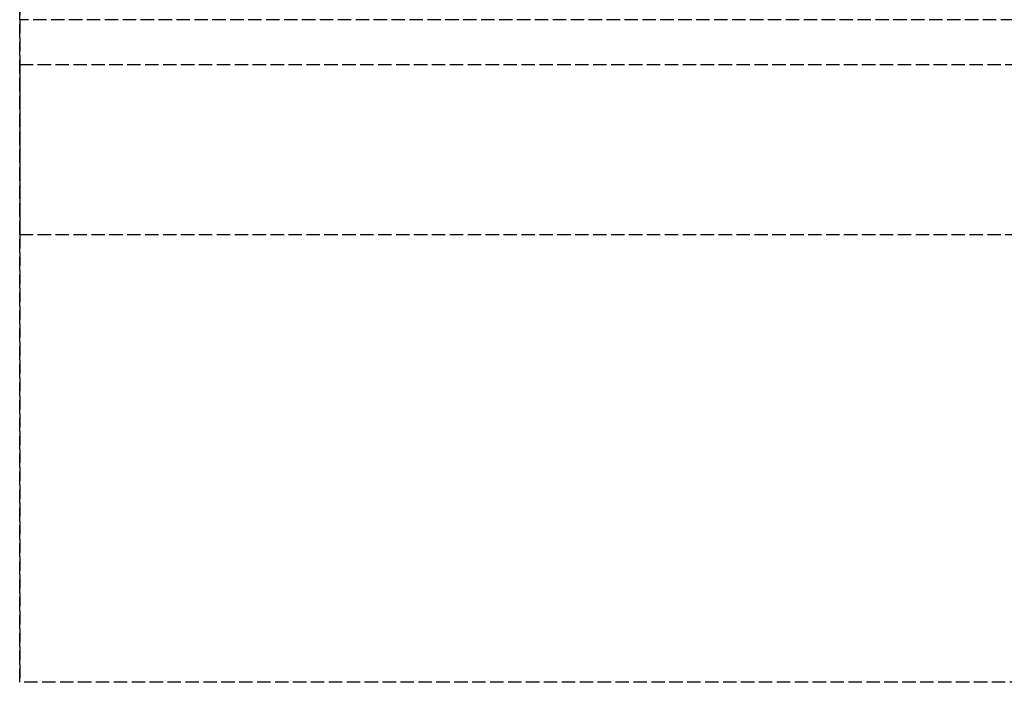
# Model space of a CAD drawing. Header units: millimetres. Extents: x 0 to 2050, y -94 to 94.
# Tile 1 of 13: x 0 to 110, y -94 to -20. Entities that reach past the tile are written whole.
import ezdxf

# ---------------------------------------------------------------- set-up
doc = ezdxf.new("R2010")
doc.units = ezdxf.units.MM
doc.header["$LTSCALE"] = 10
doc.linetypes.add('ALLCAD_Strich', pattern=[0.2, 0.15, -0.05])
doc.layers.add('BESCH_KONT_sich_schn_grun_2d', color=10, linetype='Continuous')
doc.layers.add('BESCH_KONT_sich_schn_seit_2d', color=160, linetype='Continuous')

msp = doc.modelspace()

# ---------------------------------------------------------------- linework, layer by layer
at = {"layer": 'BESCH_KONT_sich_schn_grun_2d', "linetype": 'ALLCAD_Strich'}
for p, q in [((0, 94), (0, -94)), ((1055, -20), (0, -20)), ((0, -25), (2050, -25)), ((0, -44), (2050, -44)), ((2050, -94), (0, -94))]:
    msp.add_line(p, q, dxfattribs=at)
at = {"layer": 'BESCH_KONT_sich_schn_seit_2d', "linetype": 'ALLCAD_Strich'}
for p, q in [((0, -94, 2368), (0, 94, 2368)), ((0, 94, 2418), (0, -94, 2418)), ((0, -25), (0, -25, 2301)), ((0, -44), (0, -25)), ((0, -25, 2301), (0, -44, 2301)), ((0, -25, 2368), (0, -25, 2301)), ((0, -44, 2368), (0, -25, 2368)), ((0, -44), (0, -44, 2301)), ((0, -44, 2301), (0, -44, 2368)), ((0, -94, 2418), (0, -94, 2368))]:
    msp.add_line(p, q, dxfattribs=at)

doc.saveas('drawing.dxf')
